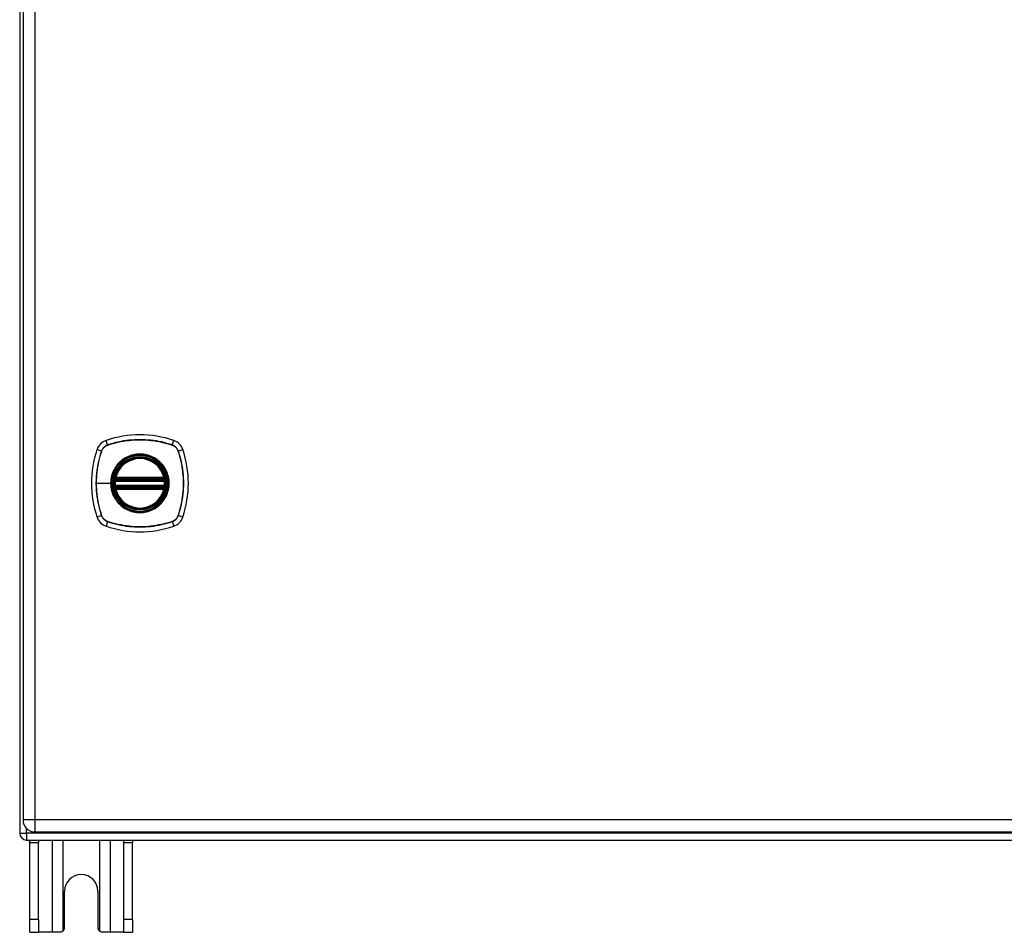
# Model space of a CAD drawing. Header units: inches. Extents: x 11 to 168, y 11 to 114.
# Tile 5 of 14: x 76 to 88, y 52 to 63. Entities that reach past the tile are written whole.
import ezdxf

# ---------------------------------------------------------------- set-up
doc = ezdxf.new("R2010")
doc.units = ezdxf.units.IN
doc.header["$MEASUREMENT"] = 0
doc.layers.add('Visible Edges(ANSI)', color=7, linetype='Continuous', lineweight=25)
doc.layers.add('Visible Tangent Edges(ANSI)', color=7, linetype='Continuous', lineweight=25)

msp = doc.modelspace()

# ---------------------------------------------------------------- linework, layer by layer
at = {"layer": 'Visible Edges(ANSI)'}
for p, q in [((76.135, 73.041), (76.135, 53.209)), ((76.176, 72.88), (76.176, 53.369)), ((77.303, 57.513), (77.897, 57.513)), ((77.307, 57.532), (77.893, 57.532)), ((77.897, 57.434), (77.303, 57.434)), ((77.893, 57.414), (77.307, 57.414)), ((76.322, 53.223), (99.948, 53.223)), ((76.219, 53.125), (100.051, 53.125)), ((76.26, 53.094), (76.26, 53.125)), ((76.26, 52.156), (76.26, 53.094)), ((76.365, 53.125), (76.365, 53.094)), ((76.365, 52.156), (76.365, 53.094)), ((77.405, 53.094), (77.405, 53.125)), ((77.405, 52.156), (77.405, 53.094)), ((77.51, 53.125), (77.51, 53.094)), ((77.51, 52.156), (77.51, 53.094)), ((76.682, 52.062), (76.682, 52.5)), ((77.088, 52.5), (77.088, 52.062)), ((76.26, 52), (76.26, 52.156)), ((76.365, 52.156), (76.365, 52)), ((77.405, 52), (77.405, 52.156)), ((77.51, 52.156), (77.51, 52)), ((76.26, 52), (76.365, 52)), ((76.529, 52), (76.365, 52)), ((76.62, 52), (76.529, 52)), ((77.241, 52), (77.15, 52)), ((77.405, 52), (77.241, 52)), ((77.405, 52), (77.51, 52))]:
    msp.add_line(p, q, dxfattribs=at)
at = {"layer": 'Visible Edges(ANSI)', "flags": 128}
for points in [[(77.292, 57.526), (77.292, 57.526), (77.292, 57.526), (77.292, 57.526), (77.292, 57.526), (77.291, 57.525), (77.291, 57.525), (77.291, 57.524), (77.291, 57.523), (77.291, 57.522), (77.291, 57.521), (77.291, 57.52), (77.29, 57.519), (77.29, 57.518), (77.29, 57.517), (77.29, 57.515), (77.29, 57.514), (77.29, 57.513), (77.289, 57.511), (77.289, 57.51), (77.289, 57.508), (77.289, 57.507), (77.289, 57.505), (77.289, 57.503), (77.288, 57.502)], [(77.912, 57.502), (77.912, 57.503), (77.911, 57.505), (77.911, 57.507), (77.911, 57.508), (77.911, 57.51), (77.911, 57.511), (77.911, 57.513), (77.91, 57.514), (77.91, 57.515), (77.91, 57.517), (77.91, 57.518), (77.91, 57.519), (77.91, 57.52), (77.909, 57.521), (77.909, 57.522), (77.909, 57.523), (77.909, 57.524), (77.909, 57.525), (77.909, 57.525), (77.909, 57.526), (77.909, 57.526), (77.909, 57.526), (77.909, 57.526), (77.909, 57.526)], [(77.288, 57.445), (77.289, 57.443), (77.289, 57.441), (77.289, 57.44), (77.289, 57.438), (77.289, 57.437), (77.289, 57.435), (77.29, 57.434), (77.29, 57.432), (77.29, 57.431), (77.29, 57.43), (77.29, 57.428), (77.29, 57.427), (77.291, 57.426), (77.291, 57.425), (77.291, 57.424), (77.291, 57.423), (77.291, 57.423), (77.291, 57.422), (77.291, 57.421), (77.292, 57.421), (77.292, 57.421), (77.292, 57.42), (77.292, 57.42), (77.292, 57.42)], [(77.909, 57.42), (77.909, 57.42), (77.909, 57.42), (77.909, 57.421), (77.909, 57.421), (77.909, 57.421), (77.909, 57.422), (77.909, 57.423), (77.909, 57.423), (77.909, 57.424), (77.909, 57.425), (77.91, 57.426), (77.91, 57.427), (77.91, 57.428), (77.91, 57.43), (77.91, 57.431), (77.91, 57.432), (77.911, 57.434), (77.911, 57.435), (77.911, 57.437), (77.911, 57.438), (77.911, 57.44), (77.911, 57.441), (77.912, 57.443), (77.912, 57.445)], [(76.664, 52.018), (76.662, 52.016), (76.661, 52.015), (76.659, 52.014), (76.658, 52.013), (76.656, 52.011), (76.654, 52.01), (76.653, 52.009), (76.651, 52.008), (76.649, 52.007), (76.647, 52.006), (76.645, 52.005), (76.644, 52.004), (76.642, 52.004), (76.64, 52.003), (76.638, 52.002), (76.636, 52.002), (76.634, 52.001), (76.632, 52.001), (76.63, 52.001), (76.628, 52), (76.626, 52), (76.624, 52), (76.622, 52), (76.62, 52)], [(77.15, 52), (77.148, 52), (77.146, 52), (77.144, 52), (77.142, 52), (77.14, 52.001), (77.138, 52.001), (77.136, 52.001), (77.135, 52.002), (77.133, 52.002), (77.131, 52.003), (77.129, 52.004), (77.127, 52.004), (77.125, 52.005), (77.123, 52.006), (77.121, 52.007), (77.119, 52.008), (77.117, 52.009), (77.116, 52.01), (77.114, 52.011), (77.112, 52.013), (77.111, 52.014), (77.109, 52.015), (77.108, 52.016), (77.106, 52.018)]]:
    msp.add_lwpolyline(points, dxfattribs=at)
at = {"layer": 'Visible Edges(ANSI)'}
for radius in [0.32, 0.315]:
    msp.add_circle((77.6, 57.473), radius, dxfattribs=at)
for centre, radius, start, end in [((77.245, 57.828), 0.177, 108.7722, 161.2278), ((77.6, 56.784), 1.28, 71.2278, 108.7722), ((77.955, 57.828), 0.177, 18.7722, 71.2278), ((78.289, 57.473), 1.28, 161.2278, 198.7722), ((76.911, 57.473), 1.28, 341.2278, 18.7722), ((77.6, 57.473), 0.313, 13.6344, 166.3656), ((77.6, 57.473), 0.313, 174.7499, 185.2501), ((77.303, 57.524), 0.0118, 170.216, 270), ((77.6, 57.473), 0.313, 166.3656, 170.216), ((77.307, 57.544), 0.0118, 166.3656, 270), ((77.893, 57.544), 0.0118, 270, 13.6344), ((77.897, 57.524), 0.0118, 270, 9.784), ((77.6, 57.473), 0.313, 9.784, 13.6344), ((77.6, 57.473), 0.313, 354.7499, 5.2501), ((77.303, 57.422), 0.0118, 90, 189.784), ((77.6, 57.473), 0.313, 189.784, 193.6344), ((77.307, 57.402), 0.0118, 90, 193.6344), ((77.6, 57.473), 0.313, 193.6344, 346.3656), ((77.893, 57.402), 0.0118, 346.3656, 90), ((77.897, 57.422), 0.0118, 350.216, 90), ((77.6, 57.473), 0.313, 346.3656, 350.216), ((77.245, 57.118), 0.177, 198.7722, 251.2278), ((77.955, 57.118), 0.177, 288.7722, 341.2278), ((77.6, 58.162), 1.28, 251.2278, 288.7722), ((76.322, 53.369), 0.146, 180, 270), ((76.219, 53.209), 0.084, 180, 270), ((76.885, 52.5), 0.203, 0, 180), ((76.62, 52.062), 0.062, 314.9335, 0), ((77.15, 52.062), 0.062, 180, 225.0665)]:
    msp.add_arc(centre, radius, start, end, dxfattribs=at)
at = {"layer": 'Visible Tangent Edges(ANSI)'}
for p, q in [((76.322, 53.369), (76.322, 72.88)), ((77.207, 57.941), (77.188, 57.996)), ((77.993, 57.941), (78.012, 57.996)), ((77.133, 57.866), (77.078, 57.885)), ((77.134, 57.865), (77.135, 57.866)), ((77.208, 57.939), (77.208, 57.939)), ((77.992, 57.939), (77.993, 57.939)), ((78.066, 57.866), (78.066, 57.865)), ((78.068, 57.866), (78.123, 57.885)), ((77.3, 57.501), (77.288, 57.502)), ((77.298, 57.525), (77.292, 57.526)), ((77.296, 57.547), (77.307, 57.544)), ((77.3, 57.501), (77.9, 57.501)), ((77.303, 57.513), (77.303, 57.523)), ((77.307, 57.532), (77.307, 57.544)), ((77.893, 57.544), (77.307, 57.544)), ((77.307, 57.523), (77.307, 57.532)), ((77.307, 57.523), (77.893, 57.523)), ((77.893, 57.544), (77.904, 57.547)), ((77.893, 57.544), (77.893, 57.532)), ((77.893, 57.532), (77.893, 57.523)), ((77.897, 57.523), (77.897, 57.513)), ((77.912, 57.502), (77.9, 57.501)), ((77.909, 57.526), (77.903, 57.525)), ((77.069, 57.473), (77.243, 57.473)), ((77.248, 57.473), (77.243, 57.473)), ((77.3, 57.446), (77.288, 57.445)), ((77.292, 57.42), (77.298, 57.421)), ((77.307, 57.402), (77.296, 57.399)), ((77.9, 57.446), (77.3, 57.446)), ((77.303, 57.424), (77.303, 57.434)), ((77.307, 57.414), (77.307, 57.424)), ((77.893, 57.424), (77.307, 57.424)), ((77.307, 57.402), (77.307, 57.414)), ((77.307, 57.402), (77.893, 57.402)), ((77.893, 57.424), (77.893, 57.414)), ((77.893, 57.414), (77.893, 57.402)), ((77.904, 57.399), (77.893, 57.402)), ((77.897, 57.434), (77.897, 57.424)), ((77.912, 57.445), (77.9, 57.446)), ((77.903, 57.421), (77.909, 57.42)), ((77.133, 57.08), (77.078, 57.061)), ((77.135, 57.081), (77.134, 57.081)), ((77.207, 57.006), (77.188, 56.951)), ((77.208, 57.008), (77.208, 57.008)), ((77.993, 57.008), (77.992, 57.008)), ((77.993, 57.006), (78.012, 56.951)), ((78.066, 57.081), (78.066, 57.081)), ((78.123, 57.061), (78.068, 57.08)), ((76.322, 53.369), (76.176, 53.369)), ((76.322, 53.223), (76.322, 53.369)), ((99.948, 53.369), (76.322, 53.369)), ((76.135, 53.209), (76.219, 53.209)), ((76.219, 53.209), (76.219, 53.266)), ((100.051, 53.209), (76.219, 53.209)), ((76.219, 53.209), (76.219, 53.125)), ((76.26, 53.094), (76.365, 53.094)), ((76.529, 53.125), (76.529, 52)), ((76.664, 52.018), (76.664, 53.125)), ((77.106, 53.125), (77.106, 52.018)), ((77.241, 52), (77.241, 53.125)), ((77.405, 53.094), (77.51, 53.094)), ((76.365, 52.156), (76.26, 52.156)), ((77.51, 52.156), (77.405, 52.156))]:
    msp.add_line(p, q, dxfattribs=at)
at = {"layer": 'Visible Tangent Edges(ANSI)', "flags": 128}
for points in [[(77.993, 57.941), (77.962, 57.951), (77.93, 57.96), (77.897, 57.969), (77.865, 57.977), (77.832, 57.983), (77.799, 57.989), (77.766, 57.994), (77.733, 57.998), (77.699, 58.001), (77.666, 58.004), (77.633, 58.005), (77.599, 58.005), (77.566, 58.005), (77.533, 58.004), (77.5, 58.001), (77.466, 57.998), (77.433, 57.994), (77.4, 57.989), (77.368, 57.983), (77.335, 57.976), (77.303, 57.969), (77.271, 57.96), (77.239, 57.951), (77.207, 57.941)], [(77.208, 57.939), (77.24, 57.949), (77.271, 57.959), (77.304, 57.967), (77.336, 57.975), (77.368, 57.982), (77.401, 57.988), (77.434, 57.993), (77.467, 57.997), (77.5, 58), (77.533, 58.002), (77.566, 58.004), (77.599, 58.004), (77.633, 58.004), (77.666, 58.002), (77.699, 58), (77.732, 57.997), (77.765, 57.993), (77.798, 57.988), (77.831, 57.982), (77.864, 57.975), (77.896, 57.967), (77.929, 57.959), (77.961, 57.949), (77.992, 57.939)], [(77.133, 57.866), (77.122, 57.835), (77.113, 57.803), (77.104, 57.77), (77.097, 57.738), (77.09, 57.705), (77.084, 57.672), (77.079, 57.639), (77.075, 57.606), (77.072, 57.573), (77.07, 57.539), (77.068, 57.506), (77.068, 57.473), (77.068, 57.439), (77.07, 57.406), (77.072, 57.373), (77.075, 57.34), (77.079, 57.307), (77.084, 57.274), (77.09, 57.241), (77.097, 57.208), (77.104, 57.176), (77.113, 57.144), (77.122, 57.112), (77.133, 57.08)], [(77.069, 57.473), (77.069, 57.49), (77.07, 57.506), (77.07, 57.523), (77.071, 57.54), (77.072, 57.556), (77.073, 57.573), (77.075, 57.589), (77.077, 57.606), (77.079, 57.622), (77.081, 57.639), (77.083, 57.655), (77.086, 57.672), (77.089, 57.688), (77.092, 57.705), (77.095, 57.721), (77.098, 57.737), (77.102, 57.754), (77.106, 57.77), (77.11, 57.786), (77.115, 57.802), (77.119, 57.818), (77.124, 57.834), (77.129, 57.849), (77.134, 57.865)], [(77.207, 57.941), (77.203, 57.939), (77.198, 57.938), (77.194, 57.936), (77.19, 57.934), (77.186, 57.932), (77.182, 57.929), (77.179, 57.927), (77.175, 57.924), (77.171, 57.921), (77.168, 57.919), (77.164, 57.915), (77.161, 57.912), (77.158, 57.909), (77.155, 57.906), (77.152, 57.902), (77.149, 57.899), (77.147, 57.895), (77.144, 57.891), (77.142, 57.887), (77.14, 57.883), (77.138, 57.879), (77.136, 57.875), (77.134, 57.871), (77.133, 57.866)], [(77.135, 57.866), (77.136, 57.87), (77.138, 57.874), (77.14, 57.878), (77.142, 57.882), (77.144, 57.886), (77.146, 57.89), (77.149, 57.893), (77.151, 57.897), (77.154, 57.901), (77.157, 57.904), (77.16, 57.907), (77.163, 57.911), (77.166, 57.914), (77.169, 57.917), (77.173, 57.919), (77.176, 57.922), (77.18, 57.925), (77.184, 57.927), (77.187, 57.93), (77.191, 57.932), (77.195, 57.934), (77.199, 57.936), (77.204, 57.937), (77.208, 57.939)], [(78.068, 57.866), (78.066, 57.871), (78.064, 57.875), (78.063, 57.879), (78.061, 57.883), (78.058, 57.887), (78.056, 57.891), (78.054, 57.895), (78.051, 57.899), (78.048, 57.902), (78.045, 57.906), (78.042, 57.909), (78.039, 57.912), (78.036, 57.915), (78.033, 57.919), (78.029, 57.921), (78.025, 57.924), (78.022, 57.927), (78.018, 57.929), (78.014, 57.932), (78.01, 57.934), (78.006, 57.936), (78.002, 57.938), (77.997, 57.939), (77.993, 57.941)], [(77.993, 57.939), (77.997, 57.937), (78.001, 57.936), (78.005, 57.934), (78.009, 57.932), (78.013, 57.93), (78.017, 57.927), (78.02, 57.925), (78.024, 57.922), (78.028, 57.919), (78.031, 57.917), (78.034, 57.914), (78.037, 57.911), (78.041, 57.907), (78.044, 57.904), (78.046, 57.901), (78.049, 57.897), (78.052, 57.893), (78.054, 57.89), (78.056, 57.886), (78.059, 57.882), (78.061, 57.878), (78.062, 57.874), (78.064, 57.87), (78.066, 57.866)], [(78.066, 57.865), (78.076, 57.834), (78.085, 57.802), (78.094, 57.77), (78.102, 57.738), (78.109, 57.705), (78.114, 57.672), (78.119, 57.64), (78.124, 57.607), (78.127, 57.574), (78.129, 57.54), (78.13, 57.507), (78.131, 57.474), (78.13, 57.441), (78.129, 57.407), (78.127, 57.374), (78.124, 57.341), (78.12, 57.308), (78.115, 57.275), (78.109, 57.242), (78.102, 57.209), (78.094, 57.177), (78.086, 57.145), (78.076, 57.113), (78.066, 57.081)], [(78.068, 57.08), (78.078, 57.112), (78.087, 57.144), (78.096, 57.176), (78.103, 57.209), (78.11, 57.241), (78.116, 57.274), (78.121, 57.308), (78.125, 57.341), (78.128, 57.374), (78.13, 57.407), (78.132, 57.441), (78.132, 57.474), (78.132, 57.507), (78.13, 57.541), (78.128, 57.574), (78.125, 57.607), (78.121, 57.64), (78.116, 57.673), (78.11, 57.706), (78.103, 57.738), (78.096, 57.771), (78.087, 57.803), (78.078, 57.835), (78.068, 57.866)], [(77.248, 57.473), (77.26, 57.565), (77.295, 57.65), (77.351, 57.723), (77.424, 57.778), (77.509, 57.813), (77.601, 57.825), (77.692, 57.813), (77.777, 57.778), (77.85, 57.722), (77.905, 57.649), (77.94, 57.564), (77.952, 57.473), (77.94, 57.382), (77.905, 57.297), (77.849, 57.224), (77.776, 57.168), (77.691, 57.133), (77.6, 57.121), (77.509, 57.133), (77.424, 57.168), (77.351, 57.224), (77.295, 57.297), (77.26, 57.382), (77.248, 57.473)], [(77.373, 57.748), (77.37, 57.746), (77.368, 57.744), (77.366, 57.742), (77.364, 57.741), (77.362, 57.739), (77.36, 57.737), (77.358, 57.735), (77.356, 57.733), (77.354, 57.731), (77.352, 57.729), (77.35, 57.727), (77.348, 57.725), (77.346, 57.723), (77.344, 57.721), (77.342, 57.719), (77.34, 57.717), (77.338, 57.715), (77.336, 57.713), (77.335, 57.711), (77.333, 57.709), (77.331, 57.707), (77.329, 57.705), (77.327, 57.703), (77.325, 57.701)], [(77.828, 57.748), (77.812, 57.76), (77.795, 57.772), (77.777, 57.783), (77.759, 57.793), (77.74, 57.801), (77.721, 57.809), (77.702, 57.815), (77.682, 57.821), (77.662, 57.825), (77.641, 57.828), (77.621, 57.829), (77.6, 57.83), (77.579, 57.83), (77.559, 57.828), (77.539, 57.825), (77.518, 57.821), (77.498, 57.815), (77.479, 57.809), (77.46, 57.801), (77.441, 57.793), (77.423, 57.783), (77.405, 57.772), (77.389, 57.76), (77.373, 57.748)], [(77.875, 57.701), (77.873, 57.703), (77.871, 57.705), (77.869, 57.707), (77.867, 57.709), (77.866, 57.711), (77.864, 57.713), (77.862, 57.715), (77.86, 57.717), (77.858, 57.719), (77.856, 57.721), (77.854, 57.723), (77.852, 57.725), (77.85, 57.727), (77.848, 57.729), (77.846, 57.731), (77.844, 57.733), (77.842, 57.735), (77.84, 57.737), (77.838, 57.739), (77.836, 57.741), (77.834, 57.742), (77.832, 57.744), (77.83, 57.746), (77.828, 57.748)], [(77.325, 57.701), (77.319, 57.693), (77.313, 57.685), (77.307, 57.676), (77.301, 57.668), (77.296, 57.659), (77.29, 57.65), (77.285, 57.641), (77.281, 57.632), (77.276, 57.623), (77.272, 57.613), (77.268, 57.604), (77.264, 57.594), (77.261, 57.585), (77.258, 57.575), (77.255, 57.565), (77.253, 57.555), (77.25, 57.545), (77.249, 57.535), (77.247, 57.524), (77.246, 57.514), (77.245, 57.504), (77.244, 57.494), (77.243, 57.483), (77.243, 57.473)], [(77.875, 57.246), (77.887, 57.262), (77.899, 57.279), (77.91, 57.296), (77.92, 57.314), (77.928, 57.333), (77.936, 57.352), (77.942, 57.372), (77.948, 57.392), (77.952, 57.412), (77.955, 57.432), (77.956, 57.453), (77.957, 57.473), (77.956, 57.494), (77.955, 57.514), (77.952, 57.535), (77.947, 57.555), (77.942, 57.575), (77.936, 57.594), (77.928, 57.614), (77.919, 57.632), (77.91, 57.65), (77.899, 57.668), (77.887, 57.685), (77.875, 57.701)], [(77.296, 57.547), (77.296, 57.546), (77.296, 57.545), (77.295, 57.544), (77.295, 57.543), (77.295, 57.542), (77.295, 57.541), (77.295, 57.54), (77.295, 57.539), (77.295, 57.538), (77.295, 57.538), (77.295, 57.537), (77.295, 57.536), (77.295, 57.535), (77.295, 57.534), (77.295, 57.533), (77.295, 57.532), (77.295, 57.531), (77.296, 57.53), (77.296, 57.529), (77.296, 57.529), (77.297, 57.528), (77.297, 57.527), (77.297, 57.526), (77.298, 57.525)], [(77.298, 57.525), (77.298, 57.525), (77.298, 57.525), (77.298, 57.525), (77.298, 57.525), (77.299, 57.525), (77.299, 57.524), (77.299, 57.524), (77.299, 57.524), (77.299, 57.524), (77.3, 57.524), (77.3, 57.524), (77.3, 57.524), (77.3, 57.524), (77.301, 57.523), (77.301, 57.523), (77.301, 57.523), (77.301, 57.523), (77.302, 57.523), (77.302, 57.523), (77.302, 57.523), (77.302, 57.523), (77.303, 57.523), (77.303, 57.523), (77.303, 57.523)], [(77.3, 57.501), (77.3, 57.502), (77.3, 57.502), (77.301, 57.503), (77.301, 57.504), (77.301, 57.505), (77.301, 57.505), (77.301, 57.506), (77.301, 57.507), (77.302, 57.507), (77.302, 57.508), (77.302, 57.509), (77.302, 57.509), (77.302, 57.51), (77.302, 57.51), (77.303, 57.511), (77.303, 57.511), (77.303, 57.511), (77.303, 57.512), (77.303, 57.512), (77.303, 57.512), (77.303, 57.512), (77.303, 57.513), (77.303, 57.513), (77.303, 57.513)], [(77.303, 57.523), (77.303, 57.523), (77.304, 57.523), (77.304, 57.523), (77.304, 57.523), (77.304, 57.523), (77.304, 57.523), (77.304, 57.523), (77.305, 57.523), (77.305, 57.523), (77.305, 57.523), (77.305, 57.523), (77.305, 57.523), (77.306, 57.523), (77.306, 57.523), (77.306, 57.523), (77.306, 57.523), (77.306, 57.523), (77.306, 57.523), (77.307, 57.523), (77.307, 57.523), (77.307, 57.523), (77.307, 57.523), (77.307, 57.523), (77.307, 57.523)], [(77.893, 57.523), (77.893, 57.523), (77.893, 57.523), (77.893, 57.523), (77.893, 57.523), (77.894, 57.523), (77.894, 57.523), (77.894, 57.523), (77.894, 57.523), (77.894, 57.523), (77.895, 57.523), (77.895, 57.523), (77.895, 57.523), (77.895, 57.523), (77.895, 57.523), (77.895, 57.523), (77.896, 57.523), (77.896, 57.523), (77.896, 57.523), (77.896, 57.523), (77.896, 57.523), (77.896, 57.523), (77.897, 57.523), (77.897, 57.523), (77.897, 57.523)], [(77.897, 57.523), (77.897, 57.523), (77.897, 57.523), (77.898, 57.523), (77.898, 57.523), (77.898, 57.523), (77.898, 57.523), (77.899, 57.523), (77.899, 57.523), (77.899, 57.523), (77.9, 57.523), (77.9, 57.524), (77.9, 57.524), (77.9, 57.524), (77.9, 57.524), (77.901, 57.524), (77.901, 57.524), (77.901, 57.524), (77.901, 57.524), (77.902, 57.525), (77.902, 57.525), (77.902, 57.525), (77.902, 57.525), (77.902, 57.525), (77.903, 57.525)], [(77.897, 57.513), (77.897, 57.513), (77.897, 57.513), (77.897, 57.512), (77.897, 57.512), (77.897, 57.512), (77.897, 57.512), (77.897, 57.511), (77.897, 57.511), (77.898, 57.511), (77.898, 57.51), (77.898, 57.51), (77.898, 57.509), (77.898, 57.509), (77.898, 57.508), (77.899, 57.507), (77.899, 57.507), (77.899, 57.506), (77.899, 57.505), (77.899, 57.505), (77.899, 57.504), (77.9, 57.503), (77.9, 57.502), (77.9, 57.502), (77.9, 57.501)], [(77.903, 57.525), (77.903, 57.526), (77.903, 57.527), (77.904, 57.528), (77.904, 57.529), (77.904, 57.529), (77.905, 57.53), (77.905, 57.531), (77.905, 57.532), (77.905, 57.533), (77.905, 57.534), (77.905, 57.535), (77.905, 57.536), (77.905, 57.537), (77.905, 57.538), (77.905, 57.538), (77.905, 57.539), (77.905, 57.54), (77.905, 57.541), (77.905, 57.542), (77.905, 57.543), (77.905, 57.544), (77.905, 57.545), (77.904, 57.546), (77.904, 57.547)], [(77.134, 57.081), (77.129, 57.097), (77.124, 57.113), (77.119, 57.129), (77.115, 57.145), (77.11, 57.161), (77.106, 57.177), (77.102, 57.193), (77.098, 57.209), (77.095, 57.225), (77.092, 57.242), (77.089, 57.258), (77.086, 57.274), (77.083, 57.291), (77.081, 57.307), (77.079, 57.324), (77.077, 57.34), (77.075, 57.357), (77.073, 57.374), (77.072, 57.39), (77.071, 57.407), (77.07, 57.423), (77.07, 57.44), (77.069, 57.457), (77.069, 57.473)], [(77.243, 57.473), (77.243, 57.463), (77.244, 57.453), (77.245, 57.442), (77.246, 57.432), (77.247, 57.422), (77.249, 57.412), (77.251, 57.402), (77.253, 57.392), (77.255, 57.382), (77.258, 57.372), (77.261, 57.362), (77.264, 57.352), (77.268, 57.343), (77.272, 57.333), (77.276, 57.324), (77.281, 57.314), (77.285, 57.305), (77.29, 57.296), (77.296, 57.287), (77.301, 57.279), (77.307, 57.27), (77.313, 57.262), (77.319, 57.254), (77.325, 57.246)], [(77.298, 57.421), (77.297, 57.42), (77.297, 57.42), (77.297, 57.419), (77.296, 57.418), (77.296, 57.417), (77.296, 57.416), (77.295, 57.415), (77.295, 57.414), (77.295, 57.414), (77.295, 57.413), (77.295, 57.412), (77.295, 57.411), (77.295, 57.41), (77.295, 57.409), (77.295, 57.408), (77.295, 57.407), (77.295, 57.406), (77.295, 57.405), (77.295, 57.404), (77.295, 57.403), (77.295, 57.402), (77.296, 57.401), (77.296, 57.4), (77.296, 57.399)], [(77.303, 57.424), (77.303, 57.424), (77.303, 57.424), (77.302, 57.424), (77.302, 57.424), (77.302, 57.423), (77.302, 57.423), (77.301, 57.423), (77.301, 57.423), (77.301, 57.423), (77.301, 57.423), (77.3, 57.423), (77.3, 57.423), (77.3, 57.423), (77.3, 57.423), (77.299, 57.422), (77.299, 57.422), (77.299, 57.422), (77.299, 57.422), (77.299, 57.422), (77.298, 57.422), (77.298, 57.422), (77.298, 57.421), (77.298, 57.421), (77.298, 57.421)], [(77.303, 57.434), (77.303, 57.434), (77.303, 57.434), (77.303, 57.434), (77.303, 57.434), (77.303, 57.434), (77.303, 57.435), (77.303, 57.435), (77.303, 57.435), (77.303, 57.436), (77.302, 57.436), (77.302, 57.437), (77.302, 57.437), (77.302, 57.438), (77.302, 57.438), (77.302, 57.439), (77.301, 57.44), (77.301, 57.44), (77.301, 57.441), (77.301, 57.442), (77.301, 57.443), (77.301, 57.443), (77.3, 57.444), (77.3, 57.445), (77.3, 57.446)], [(77.307, 57.424), (77.307, 57.424), (77.307, 57.424), (77.307, 57.424), (77.307, 57.424), (77.307, 57.424), (77.306, 57.424), (77.306, 57.424), (77.306, 57.424), (77.306, 57.424), (77.306, 57.424), (77.306, 57.424), (77.305, 57.424), (77.305, 57.424), (77.305, 57.424), (77.305, 57.424), (77.305, 57.424), (77.304, 57.424), (77.304, 57.424), (77.304, 57.424), (77.304, 57.424), (77.304, 57.424), (77.304, 57.424), (77.303, 57.424), (77.303, 57.424)], [(77.897, 57.424), (77.897, 57.424), (77.897, 57.424), (77.896, 57.424), (77.896, 57.424), (77.896, 57.424), (77.896, 57.424), (77.896, 57.424), (77.896, 57.424), (77.895, 57.424), (77.895, 57.424), (77.895, 57.424), (77.895, 57.424), (77.895, 57.424), (77.895, 57.424), (77.894, 57.424), (77.894, 57.424), (77.894, 57.424), (77.894, 57.424), (77.894, 57.424), (77.893, 57.424), (77.893, 57.424), (77.893, 57.424), (77.893, 57.424), (77.893, 57.424)], [(77.9, 57.446), (77.9, 57.445), (77.9, 57.444), (77.9, 57.443), (77.899, 57.443), (77.899, 57.442), (77.899, 57.441), (77.899, 57.44), (77.899, 57.44), (77.899, 57.439), (77.898, 57.438), (77.898, 57.438), (77.898, 57.437), (77.898, 57.437), (77.898, 57.436), (77.898, 57.436), (77.897, 57.435), (77.897, 57.435), (77.897, 57.435), (77.897, 57.434), (77.897, 57.434), (77.897, 57.434), (77.897, 57.434), (77.897, 57.434), (77.897, 57.434)], [(77.903, 57.421), (77.902, 57.421), (77.902, 57.421), (77.902, 57.422), (77.902, 57.422), (77.902, 57.422), (77.901, 57.422), (77.901, 57.422), (77.901, 57.422), (77.901, 57.422), (77.9, 57.423), (77.9, 57.423), (77.9, 57.423), (77.9, 57.423), (77.9, 57.423), (77.899, 57.423), (77.899, 57.423), (77.899, 57.423), (77.898, 57.423), (77.898, 57.423), (77.898, 57.424), (77.898, 57.424), (77.897, 57.424), (77.897, 57.424), (77.897, 57.424)], [(77.904, 57.399), (77.904, 57.4), (77.905, 57.401), (77.905, 57.402), (77.905, 57.403), (77.905, 57.404), (77.905, 57.405), (77.905, 57.406), (77.905, 57.407), (77.905, 57.408), (77.905, 57.409), (77.905, 57.41), (77.905, 57.411), (77.905, 57.412), (77.905, 57.413), (77.905, 57.414), (77.905, 57.414), (77.905, 57.415), (77.905, 57.416), (77.904, 57.417), (77.904, 57.418), (77.904, 57.419), (77.903, 57.42), (77.903, 57.42), (77.903, 57.421)], [(77.325, 57.246), (77.327, 57.244), (77.329, 57.241), (77.331, 57.239), (77.333, 57.237), (77.335, 57.235), (77.336, 57.233), (77.338, 57.231), (77.34, 57.229), (77.342, 57.227), (77.344, 57.225), (77.346, 57.223), (77.348, 57.221), (77.35, 57.219), (77.352, 57.217), (77.354, 57.215), (77.356, 57.213), (77.358, 57.211), (77.36, 57.21), (77.362, 57.208), (77.364, 57.206), (77.366, 57.204), (77.368, 57.202), (77.37, 57.2), (77.373, 57.199)], [(77.828, 57.199), (77.83, 57.2), (77.832, 57.202), (77.834, 57.204), (77.836, 57.206), (77.838, 57.208), (77.84, 57.21), (77.842, 57.211), (77.844, 57.213), (77.846, 57.215), (77.848, 57.217), (77.85, 57.219), (77.852, 57.221), (77.854, 57.223), (77.856, 57.225), (77.858, 57.227), (77.86, 57.229), (77.862, 57.231), (77.864, 57.233), (77.866, 57.235), (77.867, 57.237), (77.869, 57.239), (77.871, 57.241), (77.873, 57.244), (77.875, 57.246)], [(77.373, 57.199), (77.389, 57.186), (77.406, 57.174), (77.423, 57.164), (77.441, 57.154), (77.46, 57.145), (77.479, 57.138), (77.499, 57.131), (77.518, 57.126), (77.539, 57.122), (77.559, 57.119), (77.58, 57.117), (77.6, 57.116), (77.621, 57.117), (77.641, 57.119), (77.662, 57.122), (77.682, 57.126), (77.702, 57.131), (77.721, 57.138), (77.741, 57.145), (77.759, 57.154), (77.777, 57.164), (77.795, 57.174), (77.812, 57.186), (77.828, 57.199)], [(77.133, 57.08), (77.134, 57.076), (77.136, 57.072), (77.138, 57.067), (77.14, 57.063), (77.142, 57.059), (77.144, 57.055), (77.147, 57.052), (77.149, 57.048), (77.152, 57.044), (77.155, 57.041), (77.158, 57.037), (77.161, 57.034), (77.164, 57.031), (77.168, 57.028), (77.171, 57.025), (77.175, 57.022), (77.179, 57.02), (77.182, 57.017), (77.186, 57.015), (77.19, 57.013), (77.194, 57.011), (77.198, 57.009), (77.203, 57.007), (77.207, 57.006)], [(77.208, 57.008), (77.204, 57.009), (77.199, 57.011), (77.195, 57.013), (77.191, 57.015), (77.187, 57.017), (77.184, 57.019), (77.18, 57.022), (77.176, 57.024), (77.173, 57.027), (77.169, 57.03), (77.166, 57.033), (77.163, 57.036), (77.16, 57.039), (77.157, 57.042), (77.154, 57.046), (77.151, 57.049), (77.149, 57.053), (77.146, 57.057), (77.144, 57.061), (77.142, 57.064), (77.14, 57.068), (77.138, 57.073), (77.136, 57.077), (77.135, 57.081)], [(77.207, 57.006), (77.239, 56.995), (77.271, 56.986), (77.303, 56.978), (77.336, 56.97), (77.368, 56.963), (77.401, 56.957), (77.434, 56.952), (77.468, 56.948), (77.501, 56.945), (77.534, 56.943), (77.568, 56.942), (77.601, 56.941), (77.634, 56.942), (77.667, 56.943), (77.701, 56.945), (77.734, 56.948), (77.767, 56.952), (77.8, 56.957), (77.832, 56.963), (77.865, 56.97), (77.897, 56.978), (77.93, 56.986), (77.962, 56.995), (77.993, 57.006)], [(77.992, 57.008), (77.961, 56.997), (77.929, 56.988), (77.897, 56.979), (77.864, 56.972), (77.832, 56.965), (77.799, 56.959), (77.766, 56.954), (77.733, 56.95), (77.7, 56.947), (77.667, 56.944), (77.634, 56.943), (77.601, 56.942), (77.568, 56.943), (77.534, 56.944), (77.501, 56.946), (77.468, 56.95), (77.435, 56.954), (77.402, 56.959), (77.369, 56.965), (77.336, 56.972), (77.304, 56.979), (77.272, 56.988), (77.24, 56.997), (77.208, 57.008)], [(78.066, 57.081), (78.064, 57.077), (78.062, 57.073), (78.061, 57.068), (78.059, 57.064), (78.056, 57.061), (78.054, 57.057), (78.052, 57.053), (78.049, 57.049), (78.046, 57.046), (78.044, 57.042), (78.041, 57.039), (78.037, 57.036), (78.034, 57.033), (78.031, 57.03), (78.028, 57.027), (78.024, 57.024), (78.02, 57.022), (78.017, 57.019), (78.013, 57.017), (78.009, 57.015), (78.005, 57.013), (78.001, 57.011), (77.997, 57.009), (77.993, 57.008)], [(77.993, 57.006), (77.997, 57.007), (78.002, 57.009), (78.006, 57.011), (78.01, 57.013), (78.014, 57.015), (78.018, 57.017), (78.022, 57.02), (78.025, 57.022), (78.029, 57.025), (78.033, 57.028), (78.036, 57.031), (78.039, 57.034), (78.042, 57.037), (78.045, 57.041), (78.048, 57.044), (78.051, 57.048), (78.054, 57.052), (78.056, 57.055), (78.058, 57.059), (78.061, 57.063), (78.063, 57.067), (78.064, 57.072), (78.066, 57.076), (78.068, 57.08)]]:
    msp.add_lwpolyline(points, dxfattribs=at)
at = {"layer": 'Visible Tangent Edges(ANSI)'}
for radius in [0.346, 0.342, 0.325, 0.324]:
    msp.add_circle((77.6, 57.473), radius, dxfattribs=at)
for start, end in [(13.6344, 166.3656), (174.7499, 185.2501), (354.7499, 5.2501), (193.6344, 346.3656)]:
    msp.add_arc((77.6, 57.473), 0.301, start, end, dxfattribs=at)
for centre, major_axis, ratio, start_param, end_param in [((77.137, 57.865), (0.00933, -0.00312), 0.002893, 1.85298, 2.093627), ((77.209, 57.936), (0.00312, -0.00933), 0.002893, 4.189559, 4.430205), ((77.992, 57.936), (-0.00312, -0.00933), 0.002893, 1.85298, 2.093627), ((78.063, 57.865), (-0.00933, -0.00312), 0.002893, 4.189559, 4.430205), ((77.292, 57.526), (0.00773, 0.00893), 0.431674, 4.96723, 6.283185), ((77.303, 57.521), (0.0021, 0.0116), 0.025638, 0, 1.426581), ((77.897, 57.521), (-0.0021, 0.0116), 0.025638, 4.856604, 6.283185), ((77.908, 57.526), (-0.00773, 0.00893), 0.431674, 0, 1.315955), ((77.292, 57.42), (0.00773, -0.00893), 0.431674, 0, 1.315955), ((77.303, 57.426), (0.0021, -0.0116), 0.025638, 4.856604, 6.283185), ((77.897, 57.426), (-0.0021, -0.0116), 0.025638, 0, 1.426581), ((77.908, 57.42), (-0.00773, -0.00893), 0.431674, 4.96723, 6.283185), ((77.137, 57.082), (0.00933, 0.00312), 0.002893, 4.189559, 4.430205), ((77.209, 57.01), (0.00312, 0.00933), 0.002893, 1.85298, 2.093627), ((77.992, 57.01), (0.00312, -0.00933), 0.002893, 1.047966, 1.288612), ((78.063, 57.082), (-0.00933, 0.00312), 0.002893, 1.85298, 2.093627)]:
    msp.add_ellipse(centre, major_axis=major_axis, ratio=ratio, start_param=start_param, end_param=end_param, dxfattribs=at)

doc.saveas('drawing.dxf')
